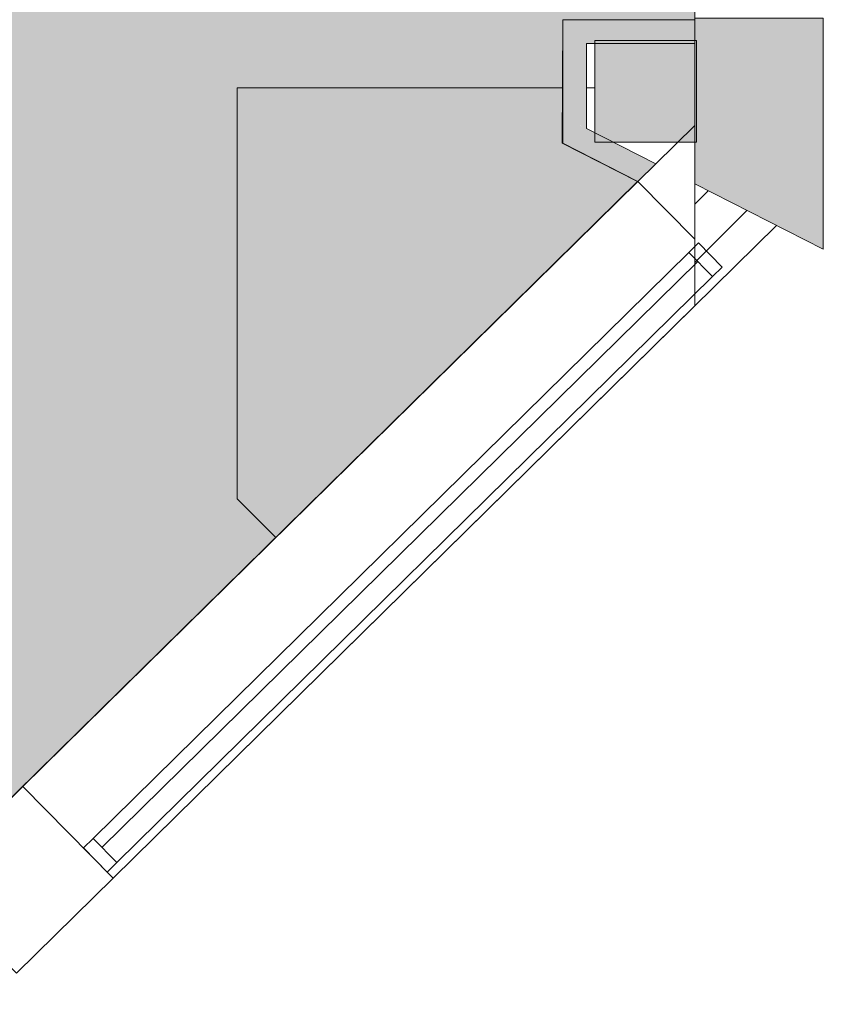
# Model space of a CAD drawing. Header units: millimetres. Extents: x 1110081 to 1268996, y -753649 to 3502.
# Tile 91 of 211: x 1207434 to 1209809, y -743465 to -740554. Entities that reach past the tile are written whole.
import ezdxf

# ---------------------------------------------------------------- set-up
doc = ezdxf.new("R2010")
doc.units = ezdxf.units.MM
for name, color, linetype, lineweight in [('A2-VI', 1, 'Continuous', 9), ('A222', 4, 'Continuous', 13), ('A23', 3, 'Continuous', 13), ('A24', 1, 'Continuous', 13), ('A254', 6, 'Continuous', 5), ('A852-TYNN', 4, 'Continuous', 5), ('Gate to remain', 7, 'Continuous', 9)]:
    doc.layers.add(name, color=color, linetype=linetype, lineweight=lineweight)
doc.layers.add('A200-10 - ventesone', color=7, linetype='Continuous', lineweight=5, true_color=0xfff5d7)

# ---------------------------------------------------------------- blocks, each defined once
blk = doc.blocks.new('NO_Fast - Flesland 2550x2220-12578307-H02-Nivå F-3_5 m_1_ Ny Plan 2 PV200')
at = {"layer": 'A2-VI'}
for p, q in [((-465, -65), (-505, -65)), ((-505, -65), (-505, -165)), ((-465, -65), (2005, -65)), ((-465, -165), (-465, -65)), ((2045, -65), (2005, -65)), ((2005, -65), (2005, -165)), ((2045, -165), (2045, -65)), ((-465, -102.5), (2005, -102.5)), ((-505, -165), (-465, -165)), ((-465, -165), (2005, -165)), ((2005, -165), (2045, -165))]:
    blk.add_line(p, q, dxfattribs=at)
blk = doc.blocks.new('br001-h02-a-200-2-0001_Z02_dwg_NO_Fast - Flesland 2550x2220-12578307-H02-Nivå F-3_5m-1920998-MA-20-0001 GA Level 02 -Rearrange - option 3D')
at = {"layer": 'A2-VI', "color": 7}
for p, q in [((-465, -65), (2005, -65)), ((-465, -102.5), (2005, -102.5))]:
    blk.add_line(p, q, dxfattribs=at)
at = {"layer": 'A2-VI', "color": 7, "flags": 128}
blk.add_lwpolyline([(-465, -165), (-505, -165), (-505, -65), (-465, -65), (-465, -165), (2005, -165)], dxfattribs=at)
blk.add_lwpolyline([(2045, -165), (2045, -65), (2005, -65), (2005, -165)], close=True, dxfattribs=at)

msp = doc.modelspace()

# ---------------------------------------------------------------- hatches: boundary and pattern name
at = {"layer": 'A200-10 - ventesone'}
h = msp.add_hatch(color=256, dxfattribs=at)
edge = h.paths.add_edge_path()
edge.add_line((1196807.9, -746979.8), (1198912.3, -750624.7))
edge.add_line((1198912.3, -750624.7), (1199066.8, -750472.6))
edge.add_line((1199066.8, -750472.6), (1199364.4, -750773.1))
edge.add_line((1199364.4, -750773.1), (1203245.1, -746952.6))
edge.add_line((1203245.1, -746952.6), (1202944, -746646.6))
edge.add_line((1202944, -746646.6), (1203269.6, -746326.2))
edge.add_line((1203269.6, -746326.2), (1203570.7, -746632.2))
edge.add_line((1203570.7, -746632.2), (1209259.8, -741032.7))
edge.add_line((1209259.8, -741032.7), (1209037.5, -740919.4))
edge.add_line((1209037.5, -740919.4), (1209038.5, -740554.4))
edge.add_line((1209038.5, -740554.4), (1209428.6, -740554.4))
edge.add_line((1209428.6, -740554.4), (1209428.6, -735001.4))
edge.add_line((1209428.6, -735001.4), (1209038.5, -735001.4))
edge.add_line((1209038.5, -735001.4), (1209038.5, -734571.4))
edge.add_line((1209038.5, -734571.4), (1209428.6, -734571.4))
edge.add_line((1209428.6, -734571.4), (1209428.6, -731955.4))
edge.add_line((1209428.6, -731955.4), (1200780.6, -731955.4))
edge.add_line((1200780.6, -731955.4), (1200780.6, -728946.1))
edge.add_line((1200780.6, -728946.1), (1198759.1, -728945.9))
edge.add_line((1198759.1, -728945.9), (1196678.6, -728942.3))
edge.add_line((1196678.6, -728942.3), (1196678.6, -731955.4))
edge.add_line((1196678.6, -731955.4), (1184678.6, -731955.4))
edge.add_line((1184678.6, -731955.4), (1184678.6, -734766.4))
edge.add_line((1184678.6, -734766.4), (1178655.1, -734781))
edge.add_line((1178655.1, -734781), (1178655.1, -739833.4))
edge.add_line((1178655.1, -739833.4), (1179157.6, -739833.4))
edge.add_line((1179157.6, -739833.4), (1179157.6, -743570.5))
edge.add_line((1179157.6, -743570.5), (1184585.7, -741951))
edge.add_line((1184585.7, -741951), (1184592.6, -741974.2))
edge.add_line((1184592.6, -741974.2), (1186393.7, -741971.8))
edge.add_line((1186393.7, -741971.8), (1186770.5, -742652.1))
edge.add_line((1186770.5, -742652.1), (1187146.3, -742443.9))
edge.add_line((1187146.3, -742443.9), (1187541.9, -743129.1))
edge.add_line((1187541.9, -743129.1), (1187168.3, -743344.7))
edge.add_line((1187168.3, -743344.7), (1189408.3, -747224.5))
edge.add_line((1189408.3, -747224.5), (1189883.5, -746950.2))
edge.add_line((1189883.5, -746950.2), (1191545.8, -749829.4))
edge.add_line((1191545.8, -749829.4), (1196439.9, -746840.2))
edge.add_arc((1196678.6, -746765.9), 250, -58.854, 197.292, ccw=False)
h.paths.add_polyline_path([(1200613.8, -748915.4), (1199649.2, -749057.1), (1197876.7, -746057.8), (1196893.8, -746638.7), (1196807.9, -746979.8), (1198912.3, -750624.7), (1199066.3, -750472.1), (1199364.4, -750773.1), (1200928.8, -749233.4)], flags=16)
at = {"layer": 'A222'}
for color, points in [(256, [(1209433.6, -740916.4), (1209433.6, -740616.4), (1209133.6, -740616.4), (1209133.6, -740916.4)]), (7, [(1209379, -740916.4), (1209428.6, -740916.4), (1209428.6, -740616.4), (1209133.6, -740616.4), (1209133.6, -740916.4), (1209313.4, -740916.4)])]:
    msp.add_hatch(color=color, dxfattribs=at).paths.add_polyline_path(points)
at = {"layer": 'A23'}
h = msp.add_hatch(color=256, dxfattribs=at)
h.paths.add_polyline_path([(1209808.6, -741233.3), (1209808.6, -740550.1), (1209428.6, -740550.1), (1209428.6, -741039.7)])
h.paths.add_polyline_path([(1209428.6, -738000.1), (1209808.6, -738000.1), (1209808.6, -737551.4), (1209428.6, -737551.4)])
h.paths.add_polyline_path([(1209808.6, -735001.4), (1209808.6, -734571.4), (1209428.6, -734571.4), (1209428.6, -735001.4)])
h.paths.add_polyline_path([(1209428.6, -732221.4), (1209808.6, -732221.4), (1209808.6, -731940.4), (1209428.6, -731940.4), (1209428.6, -732139.7)])
at = {"layer": 'A24'}
for points in [[(1209108.5, -740876.5), (1209108.5, -740554.4), (1209038.5, -740554.4), (1209038.5, -740840.9)], [(1209428.6, -740624.4), (1209428.6, -740554.4), (1209108.5, -740554.4), (1209108.5, -740624.4)], [(1209260.8, -741032.7), (1209313.4, -740981), (1209038.5, -740840.9), (1209038.5, -740919.4), (1209108.5, -740955.1)]]:
    msp.add_hatch(color=256, dxfattribs=at).paths.add_polyline_path(points)

# ---------------------------------------------------------------- linework, layer by layer
at = {"layer": 'A222'}
for p, q in [((1209433.6, -740616.4), (1209133.6, -740616.4)), ((1209133.6, -740616.4), (1209133.6, -740916.4)), ((1209433.6, -740916.4), (1209433.6, -740616.4)), ((1209133.6, -740916.4), (1209433.6, -740916.4))]:
    msp.add_line(p, q, dxfattribs=at)
at = {"layer": 'A222', "color": 7, "flags": 128}
msp.add_lwpolyline([(1209133.6, -740916.4), (1209433.6, -740916.4), (1209433.6, -740616.4), (1209133.6, -740616.4)], close=True, dxfattribs=at)
at = {"layer": 'A23'}
for p, q in [((1209428.6, -740550.1), (1209428.6, -740554.4)), ((1209808.6, -741233.3), (1209808.6, -740550.1)), ((1209428.6, -740624.4), (1209428.6, -740867.6)), ((1209428.6, -740867.6), (1209313.4, -740981)), ((1207443.4, -742821.5), (1209260.8, -741032.7)), ((1209260.8, -741032.7), (1209428.6, -741203.2)), ((1209260.8, -741032.7), (1209260.8, -741032.7)), ((1209428.6, -741039.7), (1209808.6, -741233.3)), ((1209428.6, -741203.2), (1209428.6, -741039.7)), ((1209670.3, -741162.8), (1207710, -743092.3)), ((1209428.6, -741400.8), (1209428.6, -741203.2)), ((1207443.4, -742821.5), (1207158.3, -743102.1)), ((1207710, -743092.3), (1207443.4, -742821.5)), ((1207424.9, -743372.9), (1207710, -743092.3))]:
    msp.add_line(p, q, dxfattribs=at)
at = {"layer": 'A23', "color": 7}
for p, q in [((1209428.6, -740550.1), (1209428.6, -740554.4)), ((1209428.6, -740867.6), (1209313.4, -740981))]:
    msp.add_line(p, q, dxfattribs=at)
at = {"layer": 'A23', "color": 7, "flags": 128}
for points in [[(1209428.6, -740624.4), (1209428.6, -740867.6), (1209428.6, -741039.7), (1209808.6, -741233.3), (1209808.6, -740550.1), (1209428.6, -740550.1), (1209428.6, -738000.1)], [(1209428.6, -741039.7), (1209428.6, -741203.2), (1209260.8, -741032.7), (1207443.4, -742821.5), (1207158.3, -743102.1), (1207424.9, -743372.9), (1207710, -743092.3), (1207443.4, -742821.5)], [(1209428.6, -741203.2), (1209428.6, -741400.8), (1207710, -743092.3)]]:
    msp.add_lwpolyline(points, dxfattribs=at)
at = {"layer": 'A24'}
for p, q in [((1209038.5, -740554.4), (1209038.5, -740919.4)), ((1209428.6, -740554.4), (1209038.5, -740554.4)), ((1209428.6, -740624.4), (1209428.6, -740554.4)), ((1209108.5, -740876.5), (1209108.5, -740624.4)), ((1209108.5, -740624.4), (1209428.6, -740624.4)), ((1209313.4, -740981), (1209108.5, -740876.5)), ((1209038.5, -740919.4), (1209260.8, -741032.7)), ((1209260.8, -741032.7), (1209313.4, -740981))]:
    msp.add_line(p, q, dxfattribs=at)
at = {"layer": 'A24', "color": 7, "flags": 128}
msp.add_lwpolyline([(1209428.6, -740554.4), (1209038.5, -740554.4), (1209038.5, -740919.4), (1209260.8, -741032.7), (1209313.4, -740981), (1209108.5, -740876.5), (1209108.5, -740624.4), (1209428.6, -740624.4)], close=True, dxfattribs=at)
at = {"layer": 'A254', "color": 7}
msp.add_line((1209582.8, -741118.2), (1209428.6, -741272.5), dxfattribs=at)
at = {"layer": 'A254', "color": 7, "flags": 128}
msp.add_lwpolyline([(1209108.5, -740755.5), (1209133.6, -740755.5)], close=True, dxfattribs=at)
for points in [[(1209468.2, -741059.9), (1209428.6, -741100), (1209468.2, -741059.9)], [(1208191.2, -742085.4), (1208076.8, -741971.1), (1208191.2, -742085.4)]]:
    msp.add_lwpolyline(points, dxfattribs=at)
at = {"layer": 'A852-TYNN'}
for points in [[(1209428.6, -740554.4), (1209428.6, -735001.4)], [(1209037.5, -740919.4), (1209038.5, -740554.4)], [(1209038.5, -740554.4), (1209428.6, -740554.4)], [(1209259.8, -741032.7), (1209037.5, -740919.4)], [(1203570.7, -746632.2), (1209259.8, -741032.7)]]:
    msp.add_lwpolyline(points, dxfattribs=at)
at = {"layer": 'Gate to remain', "flags": 128}
msp.add_lwpolyline([(1208076.8, -741971.1), (1208076.8, -740755.5)], close=True, dxfattribs=at)
msp.add_lwpolyline([(1208076.8, -740755.5), (1209038.5, -740755.5), (1208076.8, -740755.5)], dxfattribs=at)

# ---------------------------------------------------------------- block references
at = {"rotation": 44.54483555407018}
msp.add_blockref('br001-h02-a-200-2-0001_Z02_dwg_NO_Fast - Flesland 2550x2220-12578307-H02-Nivå F-3_5m-1920998-MA-20-0001 GA Level 02 -Rearrange - option 3D', (1207936.6, -742602.6), dxfattribs=at)
at = {"layer": 'A2-VI', "rotation": 44.54483555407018}
msp.add_blockref('NO_Fast - Flesland 2550x2220-12578307-H02-Nivå F-3_5 m_1_ Ny Plan 2 PV200', (1207936.6, -742602.6), dxfattribs=at)

doc.saveas('drawing.dxf')
